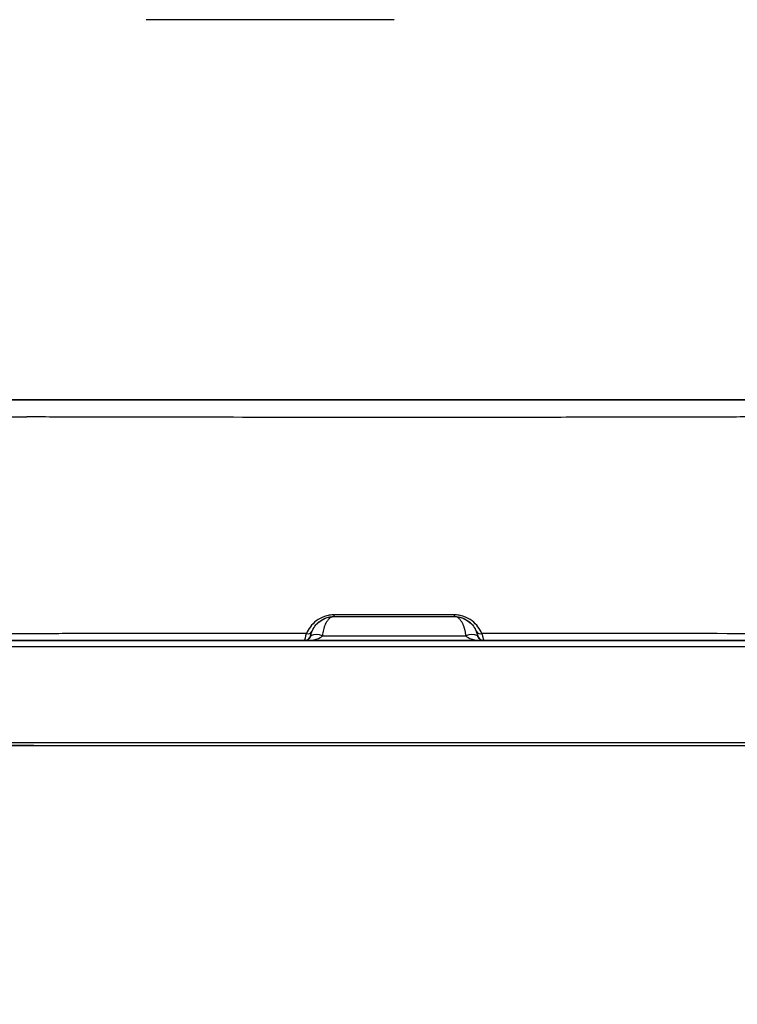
# Model space of a CAD drawing. Header units: millimetres. Extents: x 13 to 546, y 13 to 419.
# Tile 5 of 41: x 174 to 242, y 64 to 157. Entities that reach past the tile are written whole.
import ezdxf

# ---------------------------------------------------------------- set-up
doc = ezdxf.new("R2010")
doc.units = ezdxf.units.MM
doc.header["$LTSCALE"] = 2
doc.layers.add('DIMENSIONS', color=140, linetype='Continuous', lineweight=25)
doc.styles.add('SLDTEXTSTYLE0', font='TXT', dxfattribs={"width": 0.7})
doc.dimstyles.new('SLDDIMSTYLE1', dxfattribs={"dimtxt": 4.316016, "dimasz": 6.604, "dimexe": 0, "dimexo": 0.0625, "dimgap": 1.079004, "dimtad": 0, "dimtih": 1, "dimtoh": 1, "dimlfac": 0.875, "dimrnd": 1e-09, "dimzin": 12, "dimdsep": 46, "dimtxsty": 'SLDTEXTSTYLE0', "dimsah": 1, "dimcen": 0.09, "dimadec": 0, "dimazin": 3, "dimtfac": 1, "dimtmove": 0, "dimatfit": 0, "dimfxl": 0, "dimfrac": 2, "dimtolj": 1, "dimtzin": 12, "dimarcsym": 0})

# ---------------------------------------------------------------- blocks, each defined once
blk = doc.blocks.new('_D_1')
at = {"layer": 'DIMENSIONS'}
for p, q in [((126.233, 98.332), (126.233, 111.032)), ((174.907, 98.332), (119.883, 98.332)), ((174.907, 88.332), (119.883, 88.332)), ((126.233, 70.658), (126.233, 88.332)), ((98.388, 70.658), (96.938, 70.658)), ((96.938, 70.658), (96.938, 63.799)), ((111.213, 70.658), (112.662, 70.658)), ((112.662, 70.658), (112.662, 63.799)), ((118.994, 70.658), (126.233, 70.658)), ((96.938, 63.799), (98.388, 63.799)), ((112.662, 63.799), (111.213, 63.799))]:
    blk.add_line(p, q, dxfattribs=at)
for points in [[(126.233, 98.332), (127.249, 104.936), (125.217, 104.936)], [(126.233, 88.332), (125.217, 81.728), (127.249, 81.728)]]:
    blk.add_solid(points, dxfattribs=at)
at = {"layer": 'DIMENSIONS', "char_height": 4.2333, "attachment_point": 1, "style": 'SLDTEXTSTYLE0'}
for s, insert in [('8.8', (100.183, 77.082)), ('0.34', (98.388, 69.256))]:
    blk.add_mtext(s, dxfattribs=dict(at, insert=insert))

msp = doc.modelspace()

# ---------------------------------------------------------------- linework, layer by layer
for p, q in [((203.498, 100.618), (214.926, 100.618)), ((203.498, 100.618), (203.498, 100.618)), ((214.926, 100.618), (214.926, 100.618)), ((201.258, 98.789), (201.258, 98.789)), ((201.282, 98.894), (201.355, 99.117)), ((201.355, 99.117), (201.379, 99.19)), ((202.378, 98.789), (216.045, 98.789)), ((217.165, 98.789), (217.165, 98.789)), ((200.698, 98.332), (200.698, 98.332)), ((200.698, 98.332), (217.725, 98.332)), ((217.725, 98.332), (217.725, 98.332))]:
    msp.add_line(p, q)
at = {"flags": 128}
msp.add_lwpolyline([(167.851, 97.77), (173.287, 97.77), (178.757, 97.77), (184.255, 97.77), (189.777, 97.77), (195.316, 97.77), (200.869, 97.77), (206.43, 97.77), (211.993, 97.77), (217.554, 97.77), (223.107, 97.77), (228.647, 97.77), (234.168, 97.77), (239.667, 97.77), (245.136, 97.77), (250.572, 97.77)], dxfattribs=at)
for centre, radius, start, end in [((202.776, 100.761), 0.736, 348.74369, 1.83298), ((215.647, 100.761), 0.736, 178.16702, 191.25631), ((200.698, 98.903), 0.571, 270, 348.46304), ((201.004, 99.419), 0.44, 252.20514, 328.64947), ((201.818, 97.321), 1.571, 69.1165, 110.88268), ((216.605, 97.321), 1.571, 69.11732, 110.8835), ((217.42, 99.419), 0.44, 211.35053, 287.79486), ((217.725, 98.903), 0.571, 191.53696, 270)]:
    msp.add_arc(centre, radius, start, end)
for points, knots in [([(166.965, 121.247), (167.408, 121.247), (167.937, 121.247), (168.708, 121.247), (169.035, 121.247), (169.37, 121.247), (169.845, 121.247), (170.364, 121.247), (170.987, 121.247), (171.949, 121.247), (173.467, 121.247), (175.651, 121.247), (177.999, 121.247), (180.351, 121.247), (182.713, 121.247), (185.077, 121.247), (189.367, 121.247), (195.612, 121.247), (203.824, 121.247), (212.033, 121.247), (219.302, 121.247), (225.634, 121.247), (231.058, 121.247), (235.334, 121.247), (238.48, 121.247), (240.492, 121.247), (242.5, 121.247), (244.503, 121.247), (246.01, 121.247), (247.056, 121.247), (247.974, 121.247), (248.593, 121.247), (248.992, 121.247), (249.168, 121.247), (249.301, 121.247), (250.073, 121.247), (250.889, 121.247), (251.392, 121.247), (251.458, 121.247)], [0, 0, 0, 0, 0.066099, 0.078891, 0.091679, 0.104503, 0.114281, 0.123686, 0.133282, 0.142864, 0.161914, 0.184257, 0.206726, 0.229166, 0.251687, 0.274097, 0.296392, 0.373271, 0.449934, 0.526149, 0.60224, 0.653013, 0.703854, 0.755249, 0.774458, 0.793683, 0.81289, 0.832137, 0.85163, 0.861294, 0.871042, 0.890405, 0.895394, 0.900186, 0.904818, 0.909956, 0.988083, 1, 1, 1, 1]), ([(251.458, 121.246), (251.278, 121.246), (250.898, 121.246), (250.346, 121.246), (249.998, 121.246), (249.888, 121.246), (249.776, 121.246), (249.663, 121.246), (249.549, 121.246), (249.415, 121.246), (249.239, 121.246), (248.926, 121.246), (248.418, 121.246), (247.595, 121.246), (246.572, 121.246), (245.418, 121.246), (244.104, 121.246), (242.257, 121.246), (240.01, 121.246), (237.75, 121.246), (235.479, 121.246), (233.203, 121.246), (229.907, 121.246), (225.58, 121.246), (219.284, 121.246), (212.033, 121.246), (203.824, 121.246), (195.611, 121.246), (187.433, 121.246), (181.69, 121.246), (178.338, 121.246), (177.329, 121.246), (176.309, 121.246), (175.306, 121.246), (174.323, 121.246), (173.4, 121.246), (172.515, 121.246), (171.708, 121.246), (170.986, 121.246), (170.155, 121.246), (169.363, 121.246), (168.877, 121.246), (167.98, 121.246), (167.407, 121.246), (166.965, 121.246)], [0, 0, 0, 0, 0.030785, 0.064613, 0.069047, 0.073482, 0.077918, 0.082355, 0.086793, 0.091233, 0.097585, 0.107399, 0.118998, 0.130114, 0.149239, 0.158955, 0.16896, 0.190479, 0.211964, 0.233459, 0.255049, 0.276651, 0.298079, 0.348342, 0.39854, 0.474527, 0.550637, 0.627195, 0.703969, 0.78062, 0.79029, 0.7999, 0.809506, 0.819615, 0.828604, 0.838352, 0.84794, 0.857366, 0.866932, 0.876517, 0.895644, 0.914594, 0.933991, 1, 1, 1, 1]), ([(176.536, 121.247), (176.171, 121.247), (175.822, 121.247), (175.179, 121.247), (174.877, 121.247), (174.486, 121.247), (174.365, 121.247), (174.142, 121.247), (174.04, 121.247), (173.77, 121.247), (173.637, 121.247), (173.552, 121.247)], [0, 0, 0, 0, 0.25, 0.25, 0.5, 0.5, 0.625, 0.625, 0.75, 0.75, 1, 1, 1, 1]), ([(173.552, 121.246), (173.637, 121.246), (173.77, 121.246), (174.04, 121.246), (174.142, 121.246), (174.365, 121.246), (174.486, 121.246), (174.877, 121.246), (175.179, 121.246), (175.822, 121.246), (176.171, 121.246), (176.536, 121.246)], [0, 0, 0, 0, 0.25, 0.25, 0.375, 0.375, 0.5, 0.5, 0.75, 0.75, 1, 1, 1, 1]), ([(241.887, 121.247), (236.495, 121.247), (231.084, 121.247), (220.228, 121.247), (214.783, 121.247), (203.858, 121.247), (198.377, 121.247), (190.13, 121.247), (187.39, 121.247), (181.942, 121.247), (179.232, 121.247), (176.536, 121.247)], [0, 0, 0, 0, 0.25, 0.25, 0.5, 0.5, 0.75, 0.75, 0.875, 0.875, 1, 1, 1, 1]), ([(176.536, 121.246), (179.232, 121.246), (181.942, 121.246), (187.39, 121.246), (190.13, 121.246), (198.377, 121.246), (203.858, 121.246), (214.783, 121.246), (220.228, 121.246), (231.084, 121.246), (236.495, 121.246), (241.887, 121.246)], [0, 0, 0, 0, 0.125, 0.125, 0.25, 0.25, 0.5, 0.5, 0.75, 0.75, 1, 1, 1, 1]), ([(167.75, 119.62), (168.021, 119.62), (168.644, 119.62), (169.813, 119.62), (171.228, 119.62), (172.494, 119.618), (173.404, 119.616), (173.817, 119.616), (174.054, 119.617), (174.174, 119.619), (174.244, 119.619)], [0, 0, 0, 0, 0.161535, 0.371618, 0.581563, 0.80714, 0.905642, 0.952583, 0.972616, 1, 1, 1, 1]), ([(244.179, 119.619), (243.862, 119.618), (242.606, 119.615), (240.91, 119.61), (238.663, 119.605), (236.17, 119.599), (232.46, 119.592), (227.104, 119.583), (219.491, 119.576), (211.778, 119.572), (202.091, 119.574), (194.343, 119.581), (186.876, 119.59), (183.435, 119.597), (180.563, 119.603), (178.181, 119.608), (175.912, 119.614), (174.581, 119.618), (174.244, 119.619)], [0, 0, 0, 0, 0.013896, 0.055031, 0.074043, 0.111666, 0.16316, 0.234295, 0.341708, 0.488079, 0.561416, 0.752576, 0.817254, 0.881768, 0.900989, 0.941651, 0.985248, 1, 1, 1, 1]), ([(203.512, 100.785), (203.348, 100.785), (203.188, 100.771), (202.872, 100.717), (202.717, 100.676), (202.279, 100.522), (202.015, 100.376), (201.569, 100.038), (201.381, 99.843), (201.077, 99.436), (200.959, 99.222), (200.869, 99)], [0, 0, 0, 0, 0.125, 0.125, 0.25, 0.25, 0.5, 0.5, 0.75, 0.75, 1, 1, 1, 1]), ([(201.258, 98.789), (201.269, 98.837), (201.29, 98.933), (201.335, 99.075), (201.388, 99.217), (201.453, 99.356), (201.527, 99.493), (201.611, 99.626), (201.706, 99.755), (201.812, 99.878), (201.927, 99.995), (202.104, 100.15), (202.366, 100.331), (202.665, 100.468), (202.943, 100.553), (203.199, 100.606), (203.392, 100.613), (203.498, 100.618)], [0, 0, 0, 0, 0.044182, 0.089208, 0.135119, 0.181957, 0.22976, 0.278563, 0.328401, 0.379305, 0.431306, 0.48443, 0.604482, 0.73937, 0.806807, 0.893686, 1, 1, 1, 1]), ([(201.379, 99.19), (201.451, 99.368), (201.546, 99.539), (201.789, 99.864), (201.94, 100.02), (202.298, 100.29), (202.509, 100.408), (202.86, 100.53), (202.985, 100.563), (203.238, 100.606), (203.367, 100.618), (203.498, 100.618)], [0, 0, 0, 0, 0.25, 0.25, 0.5, 0.5, 0.75, 0.75, 0.875, 0.875, 1, 1, 1, 1]), ([(203.498, 100.618), (203.47, 100.616), (203.417, 100.614), (203.342, 100.597), (203.274, 100.574), (203.214, 100.547), (203.161, 100.517), (203.064, 100.453), (202.932, 100.331), (202.778, 100.12), (202.654, 99.885), (202.554, 99.632), (202.475, 99.362), (202.414, 99.081), (202.39, 98.885), (202.378, 98.789)], [0, 0, 0, 0, 0.055626, 0.106386, 0.152282, 0.193312, 0.229478, 0.26078, 0.395693, 0.515775, 0.620854, 0.721553, 0.818118, 0.910829, 1, 1, 1, 1]), ([(217.554, 99), (217.464, 99.222), (217.346, 99.436), (217.041, 99.844), (216.853, 100.038), (216.407, 100.376), (216.144, 100.523), (215.705, 100.676), (215.549, 100.717), (215.235, 100.771), (215.075, 100.785), (214.912, 100.785)], [0, 0, 0, 0, 0.25, 0.25, 0.5, 0.5, 0.75, 0.75, 0.875, 0.875, 1, 1, 1, 1]), ([(216.045, 98.789), (216.04, 98.837), (216.029, 98.933), (216.007, 99.075), (215.98, 99.217), (215.947, 99.356), (215.91, 99.493), (215.868, 99.626), (215.821, 99.755), (215.768, 99.878), (215.711, 99.995), (215.623, 100.15), (215.491, 100.331), (215.342, 100.468), (215.203, 100.553), (215.075, 100.606), (214.979, 100.613), (214.926, 100.618)], [0, 0, 0, 0, 0.0441824, 0.0892078, 0.1351191, 0.181957, 0.2297597, 0.2785631, 0.3284011, 0.3793054, 0.4313057, 0.48443, 0.6044822, 0.7393704, 0.8068075, 0.8936862, 1, 1, 1, 1]), ([(214.926, 100.618), (214.981, 100.616), (215.087, 100.614), (215.238, 100.597), (215.374, 100.574), (215.494, 100.547), (215.599, 100.517), (215.792, 100.453), (216.057, 100.331), (216.364, 100.12), (216.613, 99.885), (216.814, 99.632), (216.973, 99.362), (217.094, 99.081), (217.142, 98.885), (217.165, 98.789)], [0, 0, 0, 0, 0.0556207, 0.1063784, 0.1522729, 0.1933044, 0.2294732, 0.2607799, 0.3956813, 0.5157754, 0.6208515, 0.7215489, 0.818114, 0.9108259, 1, 1, 1, 1]), ([(214.926, 100.618), (215.057, 100.618), (215.185, 100.606), (215.437, 100.563), (215.562, 100.531), (215.914, 100.408), (216.125, 100.29), (216.482, 100.021), (216.633, 99.865), (216.877, 99.539), (216.972, 99.368), (217.044, 99.19)], [0, 0, 0, 0, 0.125, 0.125, 0.25, 0.25, 0.5, 0.5, 0.75, 0.75, 1, 1, 1, 1]), ([(200.869, 99), (200.421, 99), (199.507, 98.999), (198.11, 98.998), (196.661, 98.997), (195.16, 98.997), (193.606, 98.996), (192, 98.995), (190.341, 98.993), (188.631, 98.992), (186.636, 98.991), (184.383, 98.99), (181.895, 98.988), (179.429, 98.987), (176.985, 98.986), (174.563, 98.984), (172.163, 98.983), (170.573, 98.983), (169.781, 98.982)], [0, 0, 0, 0, 0.042828, 0.087342, 0.133549, 0.181453, 0.231061, 0.282381, 0.335422, 0.390191, 0.446701, 0.527249, 0.607296, 0.686818, 0.765833, 0.844358, 0.922408, 1, 1, 1, 1]), ([(200.698, 98.332), (200.699, 98.333), (200.701, 98.335), (200.705, 98.352), (200.711, 98.379), (200.719, 98.414), (200.728, 98.457), (200.744, 98.528), (200.77, 98.641), (200.811, 98.808), (200.85, 98.937), (200.869, 99)], [0, 0, 0, 0, 0.0900774, 0.1779153, 0.2632322, 0.3457832, 0.4253618, 0.5018007, 0.6788693, 0.8451261, 1, 1, 1, 1]), ([(201.258, 98.789), (201.232, 98.661), (201.161, 98.543), (200.959, 98.378), (200.829, 98.332), (200.698, 98.332)], [0, 0, 0, 0, 0.5, 0.5, 1, 1, 1, 1]), ([(200.698, 98.332), (201.09, 98.332), (201.479, 98.378), (202.086, 98.543), (202.3, 98.661), (202.378, 98.789)], [0, 0, 0, 0, 0.5, 0.5, 1, 1, 1, 1]), ([(216.045, 98.789), (216.124, 98.661), (216.338, 98.543), (216.944, 98.378), (217.334, 98.332), (217.725, 98.332)], [0, 0, 0, 0, 0.5, 0.5, 1, 1, 1, 1]), ([(217.165, 98.789), (217.165, 98.79), (217.165, 98.791), (217.162, 98.805), (217.157, 98.825), (217.151, 98.855), (217.14, 98.901), (217.121, 98.97), (217.091, 99.068), (217.06, 99.15), (217.044, 99.19)], [0, 0, 0, 0, 0.104968, 0.208389, 0.310707, 0.412377, 0.513868, 0.681464, 0.842592, 1, 1, 1, 1]), ([(217.725, 98.332), (217.595, 98.332), (217.465, 98.378), (217.263, 98.543), (217.191, 98.661), (217.165, 98.789)], [0, 0, 0, 0, 0.5, 0.5, 1, 1, 1, 1]), ([(248.643, 98.982), (243.526, 98.985), (238.363, 98.987), (230.559, 98.992), (227.952, 98.994), (222.75, 98.997), (220.151, 98.999), (217.554, 99)], [0, 0, 0, 0, 0.5, 0.5, 0.75, 0.75, 1, 1, 1, 1]), ([(217.554, 99), (217.564, 98.969), (217.583, 98.905), (217.609, 98.815), (217.632, 98.729), (217.652, 98.647), (217.67, 98.572), (217.688, 98.489), (217.705, 98.408), (217.719, 98.344), (217.723, 98.336), (217.725, 98.332)], [0, 0, 0, 0, 0.0761284, 0.1551403, 0.2370249, 0.3217317, 0.4091688, 0.4992021, 0.6549151, 0.8224464, 1, 1, 1, 1]), ([(209.212, 98.332), (202.279, 98.332), (195.347, 98.332), (181.573, 98.332), (174.732, 98.332), (167.981, 98.332)], [0, 0, 0, 0, 0.5, 0.5, 1, 1, 1, 1]), ([(169.416, 98.332), (174.559, 98.332), (179.748, 98.332), (190.218, 98.332), (195.458, 98.332), (200.698, 98.332)], [0, 0, 0, 0, 0.5, 0.5, 1, 1, 1, 1]), ([(250.442, 98.332), (243.692, 98.332), (236.851, 98.332), (223.077, 98.332), (216.144, 98.332), (209.212, 98.332)], [0, 0, 0, 0, 0.5, 0.5, 1, 1, 1, 1]), ([(217.725, 98.332), (220.338, 98.332), (222.953, 98.332), (228.189, 98.332), (230.812, 98.332), (238.664, 98.332), (243.858, 98.332), (249.007, 98.332)], [0, 0, 0, 0, 0.25, 0.25, 0.5, 0.5, 1, 1, 1, 1]), ([(167.815, 88.62), (168.282, 88.62), (169.218, 88.62), (170.624, 88.62), (172.032, 88.619), (173.443, 88.619), (174.856, 88.619), (176.272, 88.619), (177.689, 88.619), (179.108, 88.618), (180.529, 88.618), (181.952, 88.618), (183.377, 88.618), (184.803, 88.618), (186.231, 88.618), (187.661, 88.618), (189.091, 88.618), (190.523, 88.618), (191.956, 88.618), (193.39, 88.618), (194.825, 88.618), (196.262, 88.618), (197.698, 88.618), (199.136, 88.619), (200.574, 88.619), (202.013, 88.619), (203.452, 88.619), (204.892, 88.619), (206.332, 88.619), (207.772, 88.62), (208.732, 88.62), (209.212, 88.62)], [0, 0, 0, 0, 0.034483, 0.068966, 0.103448, 0.137931, 0.172414, 0.206897, 0.241379, 0.275862, 0.310345, 0.344828, 0.37931, 0.413793, 0.448276, 0.482759, 0.517241, 0.551724, 0.586207, 0.62069, 0.655172, 0.689655, 0.724138, 0.758621, 0.793103, 0.827586, 0.862069, 0.896552, 0.931034, 0.965517, 1, 1, 1, 1]), ([(167.88, 88.332), (174.588, 88.332), (181.429, 88.332), (195.251, 88.332), (202.231, 88.332), (209.212, 88.332)], [0, 0, 0, 0, 0.5, 0.5, 1, 1, 1, 1]), ([(209.212, 88.62), (209.692, 88.62), (210.652, 88.62), (212.092, 88.619), (213.532, 88.619), (214.971, 88.619), (216.41, 88.619), (217.849, 88.619), (219.287, 88.619), (220.725, 88.618), (222.162, 88.618), (223.598, 88.618), (225.033, 88.618), (226.467, 88.618), (227.9, 88.618), (229.332, 88.618), (230.763, 88.618), (232.192, 88.618), (233.62, 88.618), (235.046, 88.618), (236.471, 88.618), (237.894, 88.618), (239.315, 88.618), (240.734, 88.619), (242.152, 88.619), (243.567, 88.619), (244.98, 88.619), (246.391, 88.619), (247.799, 88.62), (249.206, 88.62), (250.141, 88.62), (250.609, 88.62)], [0, 0, 0, 0, 0.034483, 0.068966, 0.103448, 0.137931, 0.172414, 0.206897, 0.241379, 0.275862, 0.310345, 0.344828, 0.37931, 0.413793, 0.448276, 0.482759, 0.517241, 0.551724, 0.586207, 0.62069, 0.655172, 0.689655, 0.724138, 0.758621, 0.793103, 0.827586, 0.862069, 0.896552, 0.931034, 0.965517, 1, 1, 1, 1]), ([(209.212, 88.332), (216.192, 88.332), (223.172, 88.332), (236.994, 88.332), (243.836, 88.332), (250.544, 88.332)], [0, 0, 0, 0, 0.5, 0.5, 1, 1, 1, 1])]:
    msp.add_open_spline(points, degree=3, knots=knots)
for points in [[(203.498, 100.618), (207.307, 100.618), (211.116, 100.618), (214.926, 100.618)], [(214.912, 100.785), (211.112, 100.785), (207.311, 100.785), (203.512, 100.785)], [(201.258, 98.789), (201.258, 98.789), (201.265, 98.825), (201.282, 98.894)]]:
    msp.add_open_spline(points, degree=3)
at = {"layer": 'DIMENSIONS'}
msp.add_line((209.212, 157.438), (185.6, 157.438), dxfattribs=at)

# ---------------------------------------------------------------- dimensions: what is measured, and where the dimension line sits
dim = msp.add_linear_dim(base=(126.233, 98.332), p1=(177.447, 88.332), p2=(177.447, 98.332), angle=90, dimstyle='SLDDIMSTYLE1', dxfattribs=at)
dim.commit()
dim.dimension.update_dxf_attribs({"geometry": '_D_1', "text_midpoint": (126.233, 70.658), "dimtype": 160})

doc.saveas('drawing.dxf')
